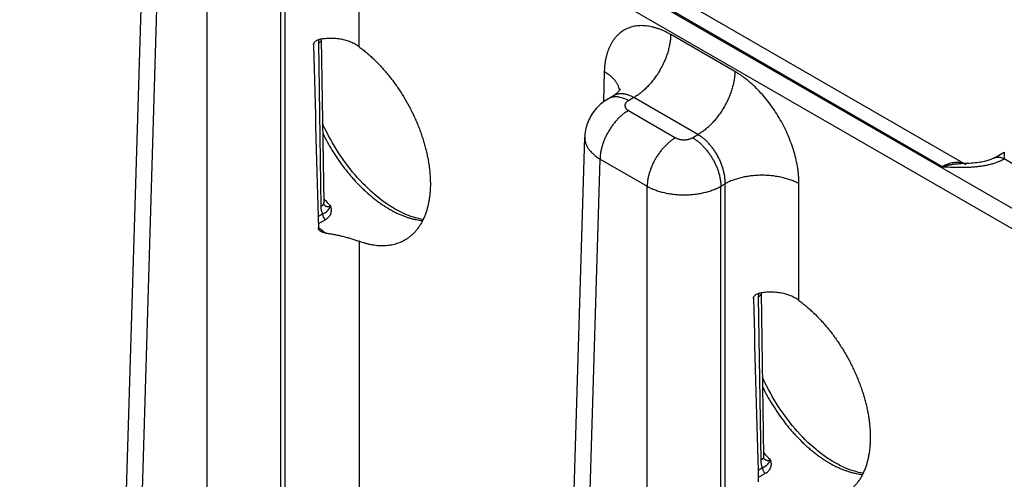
# Model space of a CAD drawing. Header units: inches. Extents: x 0 to 34, y 0 to 22.
# Tile 120 of 124: x 27.1 to 28.6, y 16.2 to 16.9. Entities that reach past the tile are written whole.
import ezdxf

# ---------------------------------------------------------------- set-up
doc = ezdxf.new("R2010")
doc.units = ezdxf.units.IN
doc.header["$LTSCALE"] = 1.87
doc.header["$MEASUREMENT"] = 0
doc.layers.get('0').update_dxf_attribs({"linetype": 'CONTINUOUS'})

msp = doc.modelspace()

# ---------------------------------------------------------------- linework, layer by layer
at = {"color": 7, "linetype": 'CONTINUOUS'}
for p, q in [((29.2166, 16.2485), (23.9853, 19.269)), ((29.2031, 16.2255), (23.9718, 19.246)), ((27.2389, 15.92), (27.2748, 17.1075)), ((27.2618, 15.8878), (27.2976, 17.0745)), ((27.3681, 15.8264), (27.3681, 17.0338)), ((27.4783, 15.8264), (27.4783, 17.0338)), ((27.4847, 15.8301), (27.4847, 17.0375)), ((27.595, 16.8629), (27.595, 17.0375)), ((28.4666, 16.6833), (28.0441, 16.9273)), ((28.5024, 16.6863), (28.0783, 16.9312)), ((27.5345, 16.8735), (27.5342, 16.8681)), ((27.5342, 16.8681), (27.5378, 16.6237)), ((27.5386, 16.8743), (27.5422, 16.6299)), ((27.5386, 16.8743), (27.5386, 16.8743)), ((28.1567, 16.8258), (28.0609, 16.8812)), ((27.9616, 16.8258), (27.9603, 16.7802)), ((27.9752, 16.7894), (27.9677, 16.7851)), ((28.0057, 16.7868), (27.9977, 16.7821)), ((28.1016, 16.7314), (28.0057, 16.7868)), ((27.9977, 16.7674), (28.0681, 16.7268)), ((27.8965, 15.5403), (27.9324, 16.7278)), ((28.0935, 16.7268), (28.1016, 16.7314)), ((27.9194, 15.5081), (27.9553, 16.6948)), ((27.9553, 16.6948), (28.0257, 16.6541)), ((28.5448, 16.6966), (28.5596, 16.7049)), ((28.5596, 16.7049), (28.5593, 16.6949)), ((28.7217, 16.6011), (28.5593, 16.6949)), ((28.0257, 15.4882), (28.0257, 16.6541)), ((28.136, 16.6541), (28.1423, 16.6578)), ((28.136, 15.5518), (28.136, 16.6541)), ((28.1423, 15.5555), (28.1423, 16.6578)), ((28.2526, 16.4832), (28.2526, 16.6578)), ((27.5405, 16.6125), (27.5338, 16.6087)), ((27.5447, 16.6039), (27.5341, 16.5979)), ((27.595, 16.5718), (27.595, 15.8301)), ((28.1921, 16.4939), (28.1918, 16.4884)), ((28.1918, 16.4884), (28.1954, 16.244)), ((28.1962, 16.4946), (28.1998, 16.2502)), ((28.1962, 16.4946), (28.1962, 16.4946)), ((28.1981, 16.2328), (28.1914, 16.229)), ((28.2023, 16.2242), (28.1917, 16.2182))]:
    msp.add_line(p, q, dxfattribs=at)
for points in [[(27.9854, 16.7997), (27.9854, 16.7997), (27.9853, 16.7997), (27.9853, 16.7995), (27.9852, 16.7992), (27.985, 16.7989), (27.9847, 16.7984), (27.9843, 16.7978), (27.9839, 16.7971), (27.9833, 16.7963), (27.9826, 16.7954), (27.9817, 16.7945), (27.9807, 16.7935), (27.9795, 16.7924), (27.9782, 16.7914), (27.9768, 16.7904), (27.9752, 16.7894)], [(27.9677, 16.7851), (27.9653, 16.7836), (27.9627, 16.7819), (27.9602, 16.7802), (27.9579, 16.7783), (27.9556, 16.7764), (27.9535, 16.7744), (27.9514, 16.7724), (27.9494, 16.7702), (27.9476, 16.768), (27.9458, 16.7658), (27.9442, 16.7635), (27.9426, 16.7611), (27.9412, 16.7587), (27.9398, 16.7562), (27.9386, 16.7537), (27.9375, 16.7511), (27.9365, 16.7485), (27.9356, 16.7459), (27.9348, 16.7433), (27.9341, 16.7406), (27.9335, 16.7379), (27.9331, 16.7351), (27.9327, 16.7324), (27.9325, 16.7297), (27.9324, 16.7278)], [(27.6909, 16.6045), (27.6875, 16.6051), (27.6838, 16.6058), (27.6801, 16.6068), (27.6763, 16.6078), (27.6725, 16.6091), (27.6687, 16.6105), (27.6648, 16.6121), (27.6608, 16.6138), (27.6569, 16.6157), (27.6529, 16.6178), (27.6489, 16.62), (27.6448, 16.6224), (27.6408, 16.6249), (27.6367, 16.6276), (27.6327, 16.6305), (27.6286, 16.6335), (27.6246, 16.6366), (27.6205, 16.6399), (27.6165, 16.6433), (27.6125, 16.6469), (27.6085, 16.6506), (27.6045, 16.6545), (27.6006, 16.6584), (27.5968, 16.6625), (27.5929, 16.6667), (27.5892, 16.671), (27.5854, 16.6754), (27.5818, 16.68), (27.5782, 16.6846), (27.5747, 16.6893), (27.5712, 16.6941), (27.5678, 16.699), (27.5645, 16.704), (27.5613, 16.709), (27.5582, 16.7141), (27.5552, 16.7193), (27.5523, 16.7245), (27.5495, 16.7297), (27.5467, 16.735), (27.5441, 16.7404), (27.5416, 16.7457), (27.5405, 16.7483)], [(28.5448, 16.6966), (28.5441, 16.6962), (28.5433, 16.6958), (28.5424, 16.6954), (28.5414, 16.695), (28.5403, 16.6945), (28.5392, 16.694), (28.5379, 16.6936), (28.5365, 16.6931), (28.535, 16.6926), (28.5334, 16.6922), (28.5316, 16.6917), (28.5298, 16.6913), (28.5278, 16.6908), (28.5257, 16.6904), (28.5234, 16.69), (28.521, 16.6897), (28.5186, 16.6893), (28.5159, 16.689), (28.5132, 16.6888), (28.5104, 16.6885), (28.5074, 16.6884), (28.5044, 16.6882), (28.5013, 16.6881), (28.4981, 16.6881), (28.4952, 16.688)], [(27.5429, 16.626), (27.5429, 16.626), (27.5429, 16.626), (27.5428, 16.6261), (27.5428, 16.6262), (27.5427, 16.6264), (27.5426, 16.6267), (27.5425, 16.627), (27.5425, 16.6273), (27.5424, 16.6277), (27.5423, 16.6282), (27.5423, 16.6287), (27.5422, 16.6293), (27.5422, 16.6299)], [(28.3485, 16.2248), (28.3451, 16.2254), (28.3414, 16.2261), (28.3377, 16.2271), (28.3339, 16.2282), (28.3301, 16.2294), (28.3263, 16.2308), (28.3224, 16.2324), (28.3184, 16.2341), (28.3145, 16.236), (28.3105, 16.2381), (28.3065, 16.2403), (28.3024, 16.2427), (28.2984, 16.2452), (28.2943, 16.2479), (28.2903, 16.2508), (28.2862, 16.2538), (28.2822, 16.2569), (28.2781, 16.2602), (28.2741, 16.2637), (28.2701, 16.2672), (28.2661, 16.2709), (28.2621, 16.2748), (28.2582, 16.2787), (28.2544, 16.2828), (28.2505, 16.287), (28.2468, 16.2913), (28.243, 16.2957), (28.2394, 16.3003), (28.2358, 16.3049), (28.2323, 16.3096), (28.2288, 16.3144), (28.2254, 16.3193), (28.2221, 16.3243), (28.2189, 16.3293), (28.2158, 16.3344), (28.2128, 16.3396), (28.2099, 16.3448), (28.2071, 16.35), (28.2043, 16.3553), (28.2017, 16.3607), (28.1992, 16.366), (28.1981, 16.3686)], [(28.2005, 16.2463), (28.2005, 16.2463), (28.2005, 16.2463), (28.2004, 16.2464), (28.2004, 16.2465), (28.2003, 16.2467), (28.2002, 16.247), (28.2002, 16.2473), (28.2001, 16.2476), (28.2, 16.248), (28.1999, 16.2485), (28.1999, 16.249), (28.1999, 16.2496), (28.1998, 16.2502)]]:
    msp.add_lwpolyline(points, dxfattribs=at)
for centre, radius, start, end in [((28.4901, 16.665), 0.0247, 60.0199, 69.5545), ((27.7348, 16.8111), 0.2608, 222.399, 225.5895), ((27.5508, 16.6345), 0.0116, 224.7122, 226.2043), ((27.5506, 16.6342), 0.0112, 226.2104, 226.9264), ((27.6687, 16.7552), 0.2109, 230.3647, 234.2442), ((28.3924, 16.4314), 0.2608, 222.399, 225.5895), ((28.2084, 16.2548), 0.0116, 224.7124, 226.2045), ((28.2082, 16.2545), 0.0112, 226.2106, 226.9266)]:
    msp.add_arc(centre, radius, start, end, dxfattribs=at)
for centre in [(27.5399, 18.9764), (28.1975, 18.5967)]:
    msp.add_ellipse(centre, major_axis=(-0.0556, 3.6807), ratio=0.014852, start_param=-4.101894, end_param=-4.007786, dxfattribs=at)
for points, knots in [([(28.0609, 16.8812), (28.0593, 16.8821), (28.0562, 16.8838), (28.0515, 16.8861), (28.0468, 16.8882), (28.0421, 16.8899), (28.0374, 16.8914), (28.0328, 16.8926), (28.0283, 16.8935), (28.0238, 16.8941), (28.0195, 16.8944), (28.0152, 16.8944), (28.011, 16.8941), (28.0069, 16.8935), (28.003, 16.8926), (27.9992, 16.8914), (27.9955, 16.8899), (27.992, 16.8881), (27.9886, 16.886), (27.9854, 16.8837), (27.9824, 16.8811), (27.9795, 16.8782), (27.9769, 16.875), (27.9744, 16.8716), (27.9722, 16.868), (27.9701, 16.8641), (27.9683, 16.86), (27.9667, 16.8557), (27.9653, 16.8512), (27.9641, 16.8464), (27.9631, 16.8415), (27.9624, 16.8364), (27.9619, 16.8312), (27.9617, 16.8276), (27.9616, 16.8258)], [0, 0, 0, 0, 0.037315, 0.073712, 0.109185, 0.143732, 0.177363, 0.210096, 0.24196, 0.272995, 0.303253, 0.332796, 0.361699, 0.390049, 0.417941, 0.445481, 0.472783, 0.499964, 0.527146, 0.554449, 0.581992, 0.609888, 0.638241, 0.66715, 0.696698, 0.726962, 0.758003, 0.789873, 0.822612, 0.856248, 0.890801, 0.926279, 0.962681, 1, 1, 1, 1]), ([(27.527, 16.8657), (27.527, 16.8659), (27.527, 16.8664), (27.5272, 16.8672), (27.5274, 16.868), (27.5279, 16.8689), (27.5286, 16.8699), (27.5294, 16.8707), (27.5302, 16.8714), (27.5315, 16.8723), (27.5331, 16.8731), (27.5348, 16.8737), (27.536, 16.8739), (27.5366, 16.874)], [0, 0, 0, 0, 0.055538, 0.112157, 0.170012, 0.229133, 0.350754, 0.413178, 0.476454, 0.60497, 0.735513, 0.86737, 1, 1, 1, 1]), ([(27.5386, 16.8743), (27.5386, 16.8741), (27.5386, 16.8738), (27.5385, 16.8734), (27.5384, 16.873), (27.5383, 16.8724), (27.538, 16.8717), (27.5375, 16.8709), (27.5368, 16.8702), (27.5361, 16.8694), (27.5352, 16.8687), (27.5345, 16.8683), (27.5342, 16.8681)], [0, 0, 0, 0, 0.053428, 0.107132, 0.161381, 0.216429, 0.329767, 0.448849, 0.574858, 0.708542, 0.850254, 1, 1, 1, 1]), ([(27.595, 16.8629), (27.5941, 16.8636), (27.5921, 16.8649), (27.5891, 16.8667), (27.5859, 16.8684), (27.5825, 16.8699), (27.5791, 16.8712), (27.5755, 16.8723), (27.5719, 16.8733), (27.5669, 16.8743), (27.5604, 16.8751), (27.5525, 16.8754), (27.5446, 16.875), (27.5392, 16.8744), (27.5366, 16.874)], [0, 0, 0, 0, 0.057877, 0.11633, 0.175402, 0.235126, 0.295526, 0.356614, 0.418391, 0.480847, 0.607664, 0.736798, 0.86778, 1, 1, 1, 1]), ([(28.0609, 16.8812), (28.0608, 16.879), (28.0606, 16.8747), (28.0597, 16.8681), (28.0583, 16.8613), (28.0565, 16.8545), (28.0541, 16.8476), (28.0513, 16.8407), (28.0481, 16.8339), (28.0445, 16.8273), (28.0405, 16.8209), (28.0362, 16.8148), (28.0316, 16.809), (28.0267, 16.8035), (28.0217, 16.7986), (28.0173, 16.7948), (28.0138, 16.792), (28.0103, 16.7895), (28.0076, 16.7878), (28.0057, 16.7868)], [0, 0, 0, 0, 0.056204, 0.114844, 0.175676, 0.238405, 0.302691, 0.368163, 0.434426, 0.501069, 0.567674, 0.633825, 0.699113, 0.763148, 0.825561, 0.886022, 0.915434, 0.944253, 1, 1, 1, 1]), ([(27.595, 16.8629), (27.5969, 16.8615), (27.6006, 16.8586), (27.6062, 16.8541), (27.6116, 16.8494), (27.6188, 16.8426), (27.6259, 16.8355), (27.6326, 16.8279), (27.6376, 16.822), (27.6425, 16.8159), (27.6472, 16.8097), (27.6518, 16.8032), (27.6562, 16.7967), (27.6605, 16.7899), (27.6646, 16.7831), (27.6685, 16.7761), (27.6722, 16.7691), (27.6758, 16.7619), (27.6791, 16.7547), (27.6822, 16.7474), (27.6852, 16.7401), (27.6878, 16.7328), (27.6903, 16.7254), (27.6925, 16.7181), (27.6945, 16.7108), (27.6963, 16.7035), (27.6978, 16.6963), (27.6991, 16.6891), (27.7001, 16.682), (27.7008, 16.675), (27.7013, 16.6681), (27.7016, 16.6613), (27.7016, 16.6568), (27.7016, 16.6546)], [0, 0, 0, 0, 0.028955, 0.058428, 0.088394, 0.118822, 0.180938, 0.212565, 0.244517, 0.276752, 0.309231, 0.34191, 0.374748, 0.407704, 0.440733, 0.473791, 0.506834, 0.539817, 0.572698, 0.605433, 0.637981, 0.670299, 0.702347, 0.734083, 0.765466, 0.79646, 0.827033, 0.857153, 0.886792, 0.915921, 0.944514, 0.972548, 1, 1, 1, 1]), ([(27.9616, 16.8258), (27.9632, 16.8249), (27.9662, 16.8229), (27.9703, 16.8198), (27.974, 16.8164), (27.9772, 16.8128), (27.9794, 16.8097), (27.9809, 16.8072), (27.9818, 16.8053), (27.9826, 16.8034), (27.9833, 16.8014), (27.9838, 16.7995), (27.9841, 16.7982), (27.9842, 16.7975)], [0, 0, 0, 0, 0.146511, 0.286391, 0.419591, 0.546272, 0.666835, 0.725046, 0.782, 0.837822, 0.892655, 0.946657, 1, 1, 1, 1]), ([(28.1567, 16.8258), (28.1567, 16.8237), (28.1565, 16.8193), (28.1556, 16.8127), (28.1542, 16.806), (28.1523, 16.7991), (28.15, 16.7922), (28.1472, 16.7854), (28.1439, 16.7786), (28.1403, 16.772), (28.1363, 16.7655), (28.132, 16.7594), (28.1274, 16.7536), (28.1226, 16.7482), (28.1175, 16.7432), (28.1132, 16.7395), (28.1096, 16.7367), (28.1061, 16.7342), (28.1034, 16.7325), (28.1016, 16.7314)], [0, 0, 0, 0, 0.056204, 0.114844, 0.175676, 0.238405, 0.302691, 0.368163, 0.434426, 0.501069, 0.567674, 0.633825, 0.699113, 0.763148, 0.825561, 0.886022, 0.915434, 0.944253, 1, 1, 1, 1]), ([(28.2526, 16.6578), (28.2526, 16.6597), (28.2525, 16.6635), (28.2522, 16.6692), (28.2516, 16.6751), (28.2505, 16.683), (28.2486, 16.6932), (28.2455, 16.7054), (28.2414, 16.7177), (28.2366, 16.7299), (28.231, 16.742), (28.2248, 16.7538), (28.2178, 16.7652), (28.2103, 16.7761), (28.2022, 16.7864), (28.1937, 16.796), (28.1863, 16.8034), (28.1802, 16.8089), (28.1756, 16.8128), (28.1709, 16.8164), (28.1662, 16.8198), (28.1615, 16.823), (28.1583, 16.8249), (28.1567, 16.8258)], [0, 0, 0, 0, 0.027978, 0.056571, 0.085757, 0.115506, 0.176553, 0.239429, 0.3038, 0.3693, 0.43554, 0.502116, 0.568618, 0.634637, 0.699775, 0.763649, 0.825903, 0.856324, 0.886224, 0.91557, 0.94433, 0.972481, 1, 1, 1, 1]), ([(27.9977, 16.7821), (27.9963, 16.7829), (27.9943, 16.784), (27.9915, 16.7852), (27.9888, 16.7862), (27.9861, 16.787), (27.9834, 16.7875), (27.9815, 16.7878), (27.9796, 16.7879), (27.9777, 16.7879), (27.9759, 16.7878), (27.9741, 16.7875), (27.9724, 16.7871), (27.9708, 16.7865), (27.9692, 16.7859), (27.9682, 16.7854), (27.9677, 16.7851)], [0, 0, 0, 0, 0.148542, 0.219948, 0.289419, 0.422584, 0.486421, 0.548509, 0.608954, 0.667885, 0.725458, 0.781853, 0.837273, 0.891942, 0.9461, 1, 1, 1, 1]), ([(28.0057, 16.7868), (28.0044, 16.7875), (28.0023, 16.7886), (27.9995, 16.7898), (27.9975, 16.7906), (27.9954, 16.7912), (27.9934, 16.7917), (27.9914, 16.7921), (27.9894, 16.7923), (27.9874, 16.7925), (27.9855, 16.7924), (27.9837, 16.7923), (27.9819, 16.792), (27.9801, 16.7915), (27.9784, 16.791), (27.9768, 16.7903), (27.9757, 16.7897), (27.9752, 16.7894)], [0, 0, 0, 0, 0.146361, 0.21686, 0.285562, 0.352492, 0.417693, 0.481233, 0.543198, 0.6037, 0.662871, 0.720866, 0.777862, 0.834056, 0.889659, 0.944896, 1, 1, 1, 1]), ([(27.9977, 16.7821), (27.9973, 16.7819), (27.9965, 16.7814), (27.9954, 16.7806), (27.9947, 16.7798), (27.9941, 16.7792), (27.9937, 16.7786), (27.9932, 16.7778), (27.9928, 16.777), (27.9926, 16.7763), (27.9925, 16.7758), (27.9924, 16.7753), (27.9924, 16.7748), (27.9924, 16.7742), (27.9925, 16.7737), (27.9926, 16.7732), (27.9928, 16.7725), (27.9932, 16.7717), (27.9937, 16.7709), (27.9941, 16.7703), (27.9947, 16.7697), (27.9954, 16.7689), (27.9965, 16.7681), (27.9973, 16.7676), (27.9977, 16.7674)], [0, 0, 0, 0, 0.074282, 0.144711, 0.211305, 0.24323, 0.274281, 0.333946, 0.390901, 0.418618, 0.445958, 0.473044, 0.5, 0.526956, 0.554042, 0.581382, 0.609099, 0.666054, 0.725719, 0.75677, 0.788695, 0.855289, 0.925718, 1, 1, 1, 1]), ([(27.9977, 16.7674), (27.9963, 16.7666), (27.9935, 16.7648), (27.9894, 16.7618), (27.9854, 16.7583), (27.9815, 16.7545), (27.9778, 16.7503), (27.9743, 16.7459), (27.971, 16.7411), (27.9679, 16.7362), (27.9651, 16.7311), (27.9626, 16.7259), (27.9605, 16.7206), (27.9587, 16.7153), (27.9572, 16.71), (27.9561, 16.7048), (27.9555, 16.6998), (27.9553, 16.6964), (27.9553, 16.6948)], [0, 0, 0, 0, 0.055748, 0.113969, 0.174431, 0.236845, 0.30088, 0.366169, 0.43232, 0.498926, 0.56557, 0.631833, 0.697306, 0.761592, 0.824322, 0.885155, 0.943796, 1, 1, 1, 1]), ([(27.5407, 16.7334), (27.5428, 16.729), (27.5473, 16.7204), (27.5535, 16.7099), (27.5587, 16.7016), (27.564, 16.6935), (27.5711, 16.6837), (27.5785, 16.6743), (27.5847, 16.6671), (27.5909, 16.6602), (27.5973, 16.6535), (27.6039, 16.6472), (27.6089, 16.6428), (27.614, 16.6385), (27.6191, 16.6344), (27.6242, 16.6305), (27.6293, 16.6269), (27.6345, 16.6235), (27.6397, 16.6203), (27.6448, 16.6174), (27.65, 16.6147), (27.6552, 16.6123), (27.6603, 16.6102), (27.6654, 16.6082), (27.6704, 16.6066), (27.6754, 16.6052), (27.6819, 16.6038), (27.6868, 16.603), (27.69, 16.6027)], [0, 0, 0, 0, 0.070838, 0.141859, 0.177341, 0.212749, 0.283179, 0.352842, 0.387294, 0.421442, 0.488683, 0.521713, 0.554307, 0.586435, 0.618069, 0.649184, 0.679758, 0.709768, 0.739197, 0.76803, 0.796256, 0.823866, 0.850854, 0.877221, 0.90297, 0.928108, 0.952649, 1, 1, 1, 1]), ([(27.9324, 16.7278), (27.9324, 16.727), (27.9324, 16.7255), (27.9327, 16.7232), (27.9331, 16.721), (27.9337, 16.7187), (27.9345, 16.7165), (27.9355, 16.7143), (27.9367, 16.7121), (27.9381, 16.71), (27.9396, 16.7079), (27.942, 16.7051), (27.9447, 16.7025), (27.9476, 16.7), (27.9509, 16.6975), (27.9535, 16.6958), (27.9553, 16.6948)], [0, 0, 0, 0, 0.05373, 0.107707, 0.162196, 0.217446, 0.27369, 0.331141, 0.389984, 0.45038, 0.512462, 0.576337, 0.709709, 0.779346, 0.850956, 1, 1, 1, 1]), ([(28.0681, 16.7268), (28.0667, 16.7259), (28.0639, 16.7242), (28.0598, 16.7211), (28.0558, 16.7177), (28.0519, 16.7138), (28.0482, 16.7097), (28.0447, 16.7052), (28.0414, 16.7005), (28.0383, 16.6956), (28.0355, 16.6905), (28.033, 16.6853), (28.0309, 16.68), (28.0291, 16.6747), (28.0276, 16.6694), (28.0266, 16.6642), (28.0259, 16.6591), (28.0257, 16.6558), (28.0257, 16.6541)], [0, 0, 0, 0, 0.055748, 0.113969, 0.174431, 0.236845, 0.30088, 0.366169, 0.43232, 0.498926, 0.56557, 0.631833, 0.697306, 0.761592, 0.824322, 0.885155, 0.943796, 1, 1, 1, 1]), ([(28.0681, 16.7268), (28.0685, 16.7265), (28.0694, 16.726), (28.0708, 16.7254), (28.0723, 16.7249), (28.0739, 16.7245), (28.0756, 16.7241), (28.0773, 16.7239), (28.0791, 16.7237), (28.0808, 16.7237), (28.0826, 16.7237), (28.0843, 16.7239), (28.086, 16.7241), (28.0877, 16.7245), (28.0893, 16.7249), (28.0908, 16.7254), (28.0922, 16.726), (28.0931, 16.7265), (28.0935, 16.7268)], [0, 0, 0, 0, 0.055839, 0.11418, 0.174783, 0.237353, 0.301548, 0.366992, 0.433282, 0.5, 0.566718, 0.633008, 0.698452, 0.762647, 0.825217, 0.88582, 0.944161, 1, 1, 1, 1]), ([(28.0935, 16.7268), (28.0949, 16.7259), (28.0977, 16.7242), (28.1018, 16.7211), (28.1058, 16.7177), (28.1097, 16.7138), (28.1134, 16.7097), (28.1169, 16.7052), (28.1203, 16.7005), (28.1233, 16.6956), (28.1261, 16.6905), (28.1286, 16.6853), (28.1308, 16.68), (28.1326, 16.6747), (28.134, 16.6694), (28.1351, 16.6642), (28.1357, 16.6591), (28.1359, 16.6558), (28.136, 16.6541)], [0, 0, 0, 0, 0.055748, 0.113969, 0.174431, 0.236845, 0.30088, 0.366169, 0.43232, 0.498926, 0.56557, 0.631833, 0.697306, 0.761592, 0.824322, 0.885155, 0.943796, 1, 1, 1, 1]), ([(28.1423, 16.6578), (28.1424, 16.6595), (28.1423, 16.6629), (28.1418, 16.668), (28.1409, 16.6733), (28.1396, 16.6787), (28.1379, 16.6841), (28.1359, 16.6895), (28.1336, 16.6948), (28.1309, 16.6999), (28.1279, 16.7049), (28.1247, 16.7097), (28.1213, 16.7142), (28.1176, 16.7184), (28.1138, 16.7223), (28.1098, 16.7257), (28.1058, 16.7288), (28.103, 16.7306), (28.1016, 16.7314)], [0, 0, 0, 0, 0.057025, 0.11632, 0.177647, 0.240716, 0.3052, 0.37074, 0.436955, 0.50345, 0.569826, 0.635685, 0.700637, 0.764314, 0.826372, 0.886503, 0.944448, 1, 1, 1, 1]), ([(28.4666, 16.6833), (28.4707, 16.6831), (28.4788, 16.6828), (28.4911, 16.6825), (28.5003, 16.6825), (28.5064, 16.6828), (28.5094, 16.6829), (28.5125, 16.6831), (28.5155, 16.6833), (28.5185, 16.6836), (28.5225, 16.6841), (28.5274, 16.6847), (28.5333, 16.6858), (28.539, 16.6871), (28.5445, 16.6886), (28.5489, 16.6901), (28.5519, 16.6913), (28.5535, 16.692), (28.5547, 16.6925), (28.5559, 16.6931), (28.5571, 16.6937), (28.5582, 16.6943), (28.5589, 16.6947), (28.5593, 16.6949)], [0, 0, 0, 0, 0.129267, 0.258658, 0.388097, 0.420423, 0.452714, 0.484956, 0.517131, 0.549221, 0.581203, 0.644743, 0.707528, 0.769295, 0.829747, 0.888565, 0.917263, 0.931415, 0.94543, 0.959303, 0.973028, 0.986594, 1, 1, 1, 1]), ([(28.5448, 16.6966), (28.545, 16.6967), (28.5455, 16.697), (28.5463, 16.6973), (28.5471, 16.6975), (28.5479, 16.6977), (28.5488, 16.6978), (28.5499, 16.6979), (28.5515, 16.6978), (28.5534, 16.6975), (28.5554, 16.6969), (28.5574, 16.696), (28.5587, 16.6953), (28.5593, 16.6949)], [0, 0, 0, 0, 0.053721, 0.107706, 0.162213, 0.217487, 0.273757, 0.33123, 0.450425, 0.576322, 0.709682, 0.85089, 1, 1, 1, 1]), ([(28.4987, 16.6881), (28.4982, 16.6883), (28.497, 16.6887), (28.4952, 16.6891), (28.4934, 16.6895), (28.4915, 16.6897), (28.4896, 16.6898), (28.487, 16.6898), (28.4836, 16.6894), (28.4794, 16.6886), (28.4752, 16.6873), (28.4709, 16.6855), (28.4681, 16.6841), (28.4666, 16.6833)], [0, 0, 0, 0, 0.053874, 0.108377, 0.163667, 0.21989, 0.277177, 0.335645, 0.456465, 0.583031, 0.715729, 0.854727, 1, 1, 1, 1]), ([(28.4666, 16.6833), (28.4678, 16.6837), (28.4696, 16.6843), (28.4721, 16.6849), (28.4739, 16.6854), (28.4757, 16.6858), (28.4775, 16.6862), (28.4793, 16.6866), (28.481, 16.6869), (28.4828, 16.6872), (28.4846, 16.6874), (28.4864, 16.6876), (28.4887, 16.6878), (28.4917, 16.688), (28.494, 16.688), (28.4952, 16.688)], [0, 0, 0, 0, 0.130322, 0.1949, 0.25907, 0.322829, 0.386199, 0.449192, 0.511811, 0.574048, 0.635896, 0.697388, 0.758552, 0.879912, 1, 1, 1, 1]), ([(28.2526, 16.6578), (28.2517, 16.6583), (28.2498, 16.6593), (28.2469, 16.6607), (28.2439, 16.662), (28.2397, 16.6637), (28.2342, 16.6655), (28.2273, 16.6673), (28.2201, 16.6687), (28.2127, 16.6698), (28.2051, 16.6704), (28.1975, 16.6706), (28.1899, 16.6704), (28.1823, 16.6698), (28.1749, 16.6687), (28.1677, 16.6673), (28.1608, 16.6655), (28.1553, 16.6637), (28.151, 16.662), (28.148, 16.6607), (28.1451, 16.6593), (28.1433, 16.6583), (28.1423, 16.6578)], [0, 0, 0, 0, 0.027447, 0.055573, 0.084353, 0.113757, 0.174287, 0.236862, 0.301125, 0.366684, 0.43312, 0.5, 0.56688, 0.633316, 0.698875, 0.763138, 0.825713, 0.886243, 0.915647, 0.944427, 0.972553, 1, 1, 1, 1]), ([(27.7016, 16.6546), (27.7015, 16.6523), (27.7013, 16.6476), (27.7007, 16.6407), (27.6998, 16.6341), (27.6986, 16.6276), (27.6971, 16.6214), (27.6954, 16.6155), (27.6933, 16.6098), (27.6909, 16.6044), (27.6883, 16.5993), (27.6854, 16.5945), (27.6822, 16.59), (27.6788, 16.5859), (27.6751, 16.5821), (27.6712, 16.5787), (27.6677, 16.5761), (27.6648, 16.5743), (27.6633, 16.5734), (27.6626, 16.573)], [0, 0, 0, 0, 0.074807, 0.14776, 0.218849, 0.288076, 0.355458, 0.421024, 0.484823, 0.546924, 0.607422, 0.666454, 0.724179, 0.780775, 0.836434, 0.891369, 0.945806, 0.97292, 1, 1, 1, 1]), ([(28.0257, 16.6541), (28.0275, 16.6531), (28.0304, 16.6516), (28.0344, 16.6499), (28.0386, 16.6482), (28.0441, 16.6464), (28.051, 16.6445), (28.0582, 16.6431), (28.0656, 16.6421), (28.0732, 16.6414), (28.0808, 16.6412), (28.0884, 16.6414), (28.096, 16.6421), (28.1034, 16.6431), (28.1106, 16.6445), (28.1175, 16.6464), (28.123, 16.6482), (28.1273, 16.6499), (28.1312, 16.6516), (28.1341, 16.6531), (28.136, 16.6541)], [0, 0, 0, 0, 0.055627, 0.08443, 0.11385, 0.174398, 0.236972, 0.30122, 0.366753, 0.433157, 0.499999, 0.566842, 0.633246, 0.698779, 0.763027, 0.825602, 0.88615, 0.91557, 0.944373, 1, 1, 1, 1]), ([(27.5422, 16.6299), (27.5422, 16.6297), (27.5422, 16.6295), (27.5422, 16.629), (27.5421, 16.6286), (27.5419, 16.628), (27.5416, 16.6273), (27.5411, 16.6265), (27.5405, 16.6258), (27.5397, 16.625), (27.5388, 16.6243), (27.5382, 16.6239), (27.5378, 16.6237)], [0, 0, 0, 0, 0.053428, 0.107132, 0.161381, 0.216429, 0.329767, 0.448849, 0.574858, 0.708542, 0.850254, 1, 1, 1, 1]), ([(27.5378, 16.6237), (27.5378, 16.6232), (27.5379, 16.6221), (27.538, 16.6206), (27.5382, 16.6191), (27.5385, 16.6176), (27.5389, 16.6162), (27.5394, 16.6149), (27.5399, 16.6137), (27.5403, 16.6129), (27.5405, 16.6125)], [0, 0, 0, 0, 0.138685, 0.2735, 0.404365, 0.531241, 0.654138, 0.773123, 0.888339, 1, 1, 1, 1]), ([(27.5522, 16.6247), (27.5522, 16.6246), (27.5521, 16.6244), (27.5519, 16.6242), (27.5518, 16.6239), (27.5516, 16.6235), (27.5514, 16.6232), (27.5512, 16.6228), (27.5511, 16.6225), (27.5508, 16.6221), (27.5506, 16.6216), (27.5503, 16.6211), (27.55, 16.6207), (27.5497, 16.6202), (27.5495, 16.6198), (27.5492, 16.6194), (27.5489, 16.619), (27.5486, 16.6186), (27.5483, 16.6182), (27.548, 16.6178), (27.5476, 16.6173), (27.5471, 16.6167), (27.5464, 16.616), (27.5456, 16.6153), (27.5448, 16.6146), (27.544, 16.6141), (27.5434, 16.6138), (27.5428, 16.6135), (27.5423, 16.6132), (27.5415, 16.6129), (27.5409, 16.6127), (27.5405, 16.6125)], [0, 0, 0, 0, 0.018632, 0.03696, 0.054996, 0.072751, 0.107448, 0.124401, 0.141098, 0.173757, 0.2055, 0.236422, 0.26662, 0.296188, 0.325218, 0.353801, 0.38204, 0.41005, 0.437915, 0.465703, 0.493507, 0.549533, 0.606601, 0.665321, 0.726212, 0.789761, 0.822665, 0.856382, 0.890947, 0.926389, 1, 1, 1, 1]), ([(27.5429, 16.626), (27.5432, 16.6257), (27.5439, 16.6252), (27.5448, 16.6246), (27.5455, 16.6243), (27.5461, 16.6241), (27.5467, 16.6239), (27.5473, 16.6238), (27.5479, 16.6237), (27.5485, 16.6237), (27.5491, 16.6237), (27.55, 16.6238), (27.551, 16.6241), (27.5518, 16.6245), (27.5522, 16.6247)], [0, 0, 0, 0, 0.127047, 0.250641, 0.311492, 0.371895, 0.432058, 0.492184, 0.552522, 0.613311, 0.6748, 0.737228, 0.865629, 1, 1, 1, 1]), ([(27.5522, 16.6247), (27.5524, 16.6242), (27.5526, 16.6234), (27.5528, 16.6224), (27.553, 16.6216), (27.5531, 16.6209), (27.5532, 16.6201), (27.5532, 16.6194), (27.5533, 16.6184), (27.5533, 16.6171), (27.5531, 16.6157), (27.5528, 16.6142), (27.5524, 16.6129), (27.5519, 16.6115), (27.5513, 16.6102), (27.5505, 16.609), (27.5496, 16.6078), (27.5485, 16.6067), (27.5474, 16.6057), (27.5461, 16.6048), (27.5452, 16.6042), (27.5447, 16.6039)], [0, 0, 0, 0, 0.066747, 0.099584, 0.132056, 0.164171, 0.195944, 0.227389, 0.258525, 0.319953, 0.380459, 0.4403, 0.499769, 0.559185, 0.618879, 0.679185, 0.740422, 0.802889, 0.866842, 0.932494, 1, 1, 1, 1]), ([(27.5405, 16.6125), (27.5405, 16.6121), (27.5406, 16.6114), (27.5408, 16.6102), (27.5412, 16.6091), (27.5417, 16.6079), (27.5423, 16.6068), (27.543, 16.6057), (27.5438, 16.6048), (27.5444, 16.6042), (27.5447, 16.6039)], [0, 0, 0, 0, 0.112777, 0.232977, 0.358946, 0.488669, 0.619916, 0.750373, 0.877767, 1, 1, 1, 1]), ([(27.537, 16.5871), (27.5368, 16.5873), (27.5364, 16.5876), (27.5358, 16.5882), (27.5352, 16.5889), (27.5347, 16.5897), (27.5345, 16.5904), (27.5343, 16.591), (27.5343, 16.5914), (27.5343, 16.5917)], [0, 0, 0, 0, 0.131863, 0.26152, 0.513907, 0.637218, 0.758936, 0.879617, 1, 1, 1, 1]), ([(27.5455, 16.584), (27.5451, 16.5841), (27.5444, 16.5842), (27.5432, 16.5844), (27.5421, 16.5847), (27.541, 16.5851), (27.5399, 16.5855), (27.5389, 16.5859), (27.5379, 16.5865), (27.5373, 16.5869), (27.537, 16.5871)], [0, 0, 0, 0, 0.128537, 0.256776, 0.384381, 0.510994, 0.636243, 0.759742, 0.881113, 1, 1, 1, 1]), ([(27.5455, 16.584), (27.5478, 16.5838), (27.5524, 16.5831), (27.5592, 16.5819), (27.5658, 16.5805), (27.5723, 16.5789), (27.5784, 16.5773), (27.5843, 16.5755), (27.589, 16.574), (27.5925, 16.5727), (27.5942, 16.5721), (27.595, 16.5718)], [0, 0, 0, 0, 0.136212, 0.27142, 0.404576, 0.534557, 0.660201, 0.780359, 0.893948, 0.947971, 1, 1, 1, 1]), ([(27.6626, 16.573), (27.6614, 16.5724), (27.6591, 16.5711), (27.6554, 16.5695), (27.6517, 16.5682), (27.6478, 16.567), (27.6438, 16.5661), (27.6397, 16.5655), (27.6356, 16.565), (27.6313, 16.5648), (27.627, 16.5649), (27.6211, 16.5653), (27.615, 16.5661), (27.609, 16.5674), (27.6027, 16.5691), (27.5981, 16.5706), (27.595, 16.5718)], [0, 0, 0, 0, 0.05683, 0.113815, 0.171109, 0.228858, 0.287206, 0.346285, 0.406222, 0.467135, 0.529133, 0.592316, 0.722532, 0.789725, 0.858352, 1, 1, 1, 1]), ([(28.1846, 16.486), (28.1846, 16.4862), (28.1846, 16.4867), (28.1848, 16.4875), (28.185, 16.4883), (28.1855, 16.4892), (28.1862, 16.4902), (28.187, 16.491), (28.1878, 16.4918), (28.1891, 16.4926), (28.1907, 16.4934), (28.1924, 16.494), (28.1936, 16.4942), (28.1942, 16.4943)], [0, 0, 0, 0, 0.055538, 0.112157, 0.170012, 0.229133, 0.350754, 0.413178, 0.476454, 0.60497, 0.735513, 0.86737, 1, 1, 1, 1]), ([(28.1962, 16.4946), (28.1962, 16.4944), (28.1962, 16.4942), (28.1961, 16.4937), (28.196, 16.4933), (28.1959, 16.4927), (28.1956, 16.492), (28.1951, 16.4912), (28.1944, 16.4905), (28.1937, 16.4897), (28.1928, 16.4891), (28.1921, 16.4886), (28.1918, 16.4884)], [0, 0, 0, 0, 0.053428, 0.107132, 0.161381, 0.216429, 0.329767, 0.448849, 0.574858, 0.708542, 0.850254, 1, 1, 1, 1]), ([(28.2526, 16.4832), (28.2517, 16.4839), (28.2497, 16.4852), (28.2467, 16.4871), (28.2435, 16.4887), (28.2401, 16.4902), (28.2367, 16.4915), (28.2331, 16.4926), (28.2295, 16.4936), (28.2245, 16.4946), (28.218, 16.4954), (28.2102, 16.4957), (28.2022, 16.4954), (28.1969, 16.4947), (28.1942, 16.4943)], [0, 0, 0, 0, 0.057877, 0.11633, 0.175402, 0.235126, 0.295526, 0.356614, 0.418391, 0.480847, 0.607664, 0.736798, 0.86778, 1, 1, 1, 1]), ([(28.2526, 16.4832), (28.2545, 16.4818), (28.2583, 16.4789), (28.2638, 16.4744), (28.2692, 16.4697), (28.2765, 16.4629), (28.2835, 16.4558), (28.2902, 16.4482), (28.2952, 16.4423), (28.3001, 16.4363), (28.3048, 16.43), (28.3094, 16.4236), (28.3138, 16.417), (28.3181, 16.4102), (28.3222, 16.4034), (28.3261, 16.3964), (28.3299, 16.3894), (28.3334, 16.3822), (28.3367, 16.375), (28.3398, 16.3677), (28.3428, 16.3604), (28.3455, 16.3531), (28.3479, 16.3457), (28.3501, 16.3384), (28.3521, 16.3311), (28.3539, 16.3238), (28.3554, 16.3166), (28.3567, 16.3094), (28.3577, 16.3023), (28.3584, 16.2953), (28.359, 16.2884), (28.3592, 16.2816), (28.3592, 16.2771), (28.3592, 16.2749)], [0, 0, 0, 0, 0.028955, 0.058428, 0.088394, 0.118822, 0.180938, 0.212565, 0.244517, 0.276752, 0.309231, 0.34191, 0.374748, 0.407704, 0.440733, 0.473791, 0.506834, 0.539817, 0.572698, 0.605433, 0.637981, 0.670299, 0.702347, 0.734083, 0.765466, 0.79646, 0.827033, 0.857153, 0.886792, 0.915921, 0.944514, 0.972548, 1, 1, 1, 1]), ([(28.1983, 16.3537), (28.2004, 16.3493), (28.2049, 16.3407), (28.2111, 16.3302), (28.2163, 16.3219), (28.2216, 16.3138), (28.2287, 16.304), (28.2361, 16.2946), (28.2423, 16.2874), (28.2485, 16.2805), (28.2549, 16.2738), (28.2616, 16.2676), (28.2665, 16.2631), (28.2716, 16.2588), (28.2767, 16.2547), (28.2818, 16.2508), (28.2869, 16.2472), (28.2921, 16.2438), (28.2973, 16.2406), (28.3024, 16.2377), (28.3076, 16.235), (28.3128, 16.2326), (28.3179, 16.2305), (28.323, 16.2286), (28.328, 16.2269), (28.333, 16.2255), (28.3395, 16.2241), (28.3444, 16.2233), (28.3476, 16.223)], [0, 0, 0, 0, 0.070838, 0.141859, 0.177341, 0.212749, 0.283179, 0.352842, 0.387294, 0.421442, 0.488683, 0.521713, 0.554307, 0.586435, 0.618069, 0.649184, 0.679758, 0.709768, 0.739197, 0.76803, 0.796256, 0.823866, 0.850854, 0.877221, 0.90297, 0.928108, 0.952649, 1, 1, 1, 1]), ([(28.3592, 16.2749), (28.3591, 16.2726), (28.3589, 16.2679), (28.3583, 16.261), (28.3574, 16.2544), (28.3562, 16.2479), (28.3548, 16.2417), (28.353, 16.2358), (28.3509, 16.2301), (28.3485, 16.2247), (28.3459, 16.2196), (28.343, 16.2148), (28.3398, 16.2104), (28.3364, 16.2062), (28.3327, 16.2024), (28.3288, 16.199), (28.3253, 16.1964), (28.3224, 16.1946), (28.321, 16.1937), (28.3202, 16.1933)], [0, 0, 0, 0, 0.074807, 0.14776, 0.218849, 0.288076, 0.355458, 0.421024, 0.484823, 0.546924, 0.607422, 0.666454, 0.724179, 0.780775, 0.836434, 0.891369, 0.945806, 0.97292, 1, 1, 1, 1]), ([(28.1998, 16.2502), (28.1998, 16.25), (28.1998, 16.2498), (28.1998, 16.2493), (28.1997, 16.2489), (28.1995, 16.2483), (28.1992, 16.2476), (28.1987, 16.2468), (28.1981, 16.2461), (28.1973, 16.2453), (28.1964, 16.2447), (28.1958, 16.2442), (28.1954, 16.244)], [0, 0, 0, 0, 0.053428, 0.107132, 0.161381, 0.216429, 0.329767, 0.448849, 0.574858, 0.708542, 0.850254, 1, 1, 1, 1]), ([(28.1954, 16.244), (28.1955, 16.2435), (28.1955, 16.2424), (28.1956, 16.2409), (28.1959, 16.2394), (28.1961, 16.2379), (28.1965, 16.2365), (28.197, 16.2352), (28.1975, 16.234), (28.1979, 16.2332), (28.1981, 16.2328)], [0, 0, 0, 0, 0.138685, 0.2735, 0.404365, 0.531241, 0.654138, 0.773123, 0.888339, 1, 1, 1, 1]), ([(28.2098, 16.245), (28.2098, 16.2449), (28.2097, 16.2448), (28.2096, 16.2445), (28.2094, 16.2442), (28.2092, 16.2438), (28.209, 16.2435), (28.2088, 16.2431), (28.2087, 16.2428), (28.2084, 16.2424), (28.2082, 16.2419), (28.2079, 16.2414), (28.2076, 16.241), (28.2073, 16.2405), (28.2071, 16.2401), (28.2068, 16.2397), (28.2065, 16.2393), (28.2062, 16.2389), (28.2059, 16.2385), (28.2057, 16.2381), (28.2052, 16.2376), (28.2047, 16.237), (28.204, 16.2363), (28.2032, 16.2356), (28.2024, 16.235), (28.2016, 16.2344), (28.201, 16.2341), (28.2004, 16.2338), (28.1999, 16.2335), (28.1991, 16.2332), (28.1985, 16.233), (28.1981, 16.2328)], [0, 0, 0, 0, 0.018632, 0.03696, 0.054996, 0.072751, 0.107448, 0.124401, 0.141098, 0.173757, 0.2055, 0.236422, 0.266621, 0.296189, 0.325219, 0.353801, 0.38204, 0.410051, 0.437916, 0.465703, 0.493508, 0.549534, 0.606601, 0.665322, 0.726213, 0.789762, 0.822665, 0.856382, 0.890947, 0.926389, 1, 1, 1, 1]), ([(28.2005, 16.2463), (28.2008, 16.246), (28.2015, 16.2455), (28.2024, 16.2449), (28.2031, 16.2446), (28.2037, 16.2444), (28.2043, 16.2442), (28.2049, 16.2441), (28.2055, 16.244), (28.2061, 16.244), (28.2067, 16.244), (28.2076, 16.2441), (28.2086, 16.2444), (28.2094, 16.2448), (28.2098, 16.245)], [0, 0, 0, 0, 0.127047, 0.250641, 0.311492, 0.371895, 0.432058, 0.492184, 0.552522, 0.613311, 0.6748, 0.737228, 0.865629, 1, 1, 1, 1]), ([(28.2098, 16.245), (28.21, 16.2445), (28.2102, 16.2438), (28.2104, 16.2427), (28.2106, 16.2419), (28.2107, 16.2412), (28.2108, 16.2404), (28.2108, 16.2397), (28.2109, 16.2387), (28.2109, 16.2374), (28.2107, 16.236), (28.2104, 16.2345), (28.21, 16.2332), (28.2095, 16.2318), (28.2089, 16.2305), (28.2081, 16.2293), (28.2072, 16.2281), (28.2061, 16.227), (28.205, 16.226), (28.2037, 16.2251), (28.2028, 16.2245), (28.2023, 16.2242)], [0, 0, 0, 0, 0.066748, 0.099584, 0.132057, 0.164171, 0.195944, 0.227389, 0.258525, 0.319954, 0.380459, 0.4403, 0.499769, 0.559185, 0.618879, 0.679185, 0.740422, 0.802889, 0.866842, 0.932494, 1, 1, 1, 1]), ([(28.1981, 16.2328), (28.1981, 16.2325), (28.1982, 16.2317), (28.1984, 16.2305), (28.1988, 16.2294), (28.1993, 16.2282), (28.1999, 16.2271), (28.2006, 16.226), (28.2014, 16.2251), (28.202, 16.2245), (28.2023, 16.2242)], [0, 0, 0, 0, 0.112777, 0.232977, 0.358946, 0.488669, 0.619916, 0.750373, 0.877767, 1, 1, 1, 1])]:
    msp.add_open_spline(points, degree=3, knots=knots, dxfattribs=at)

doc.saveas('drawing.dxf')
